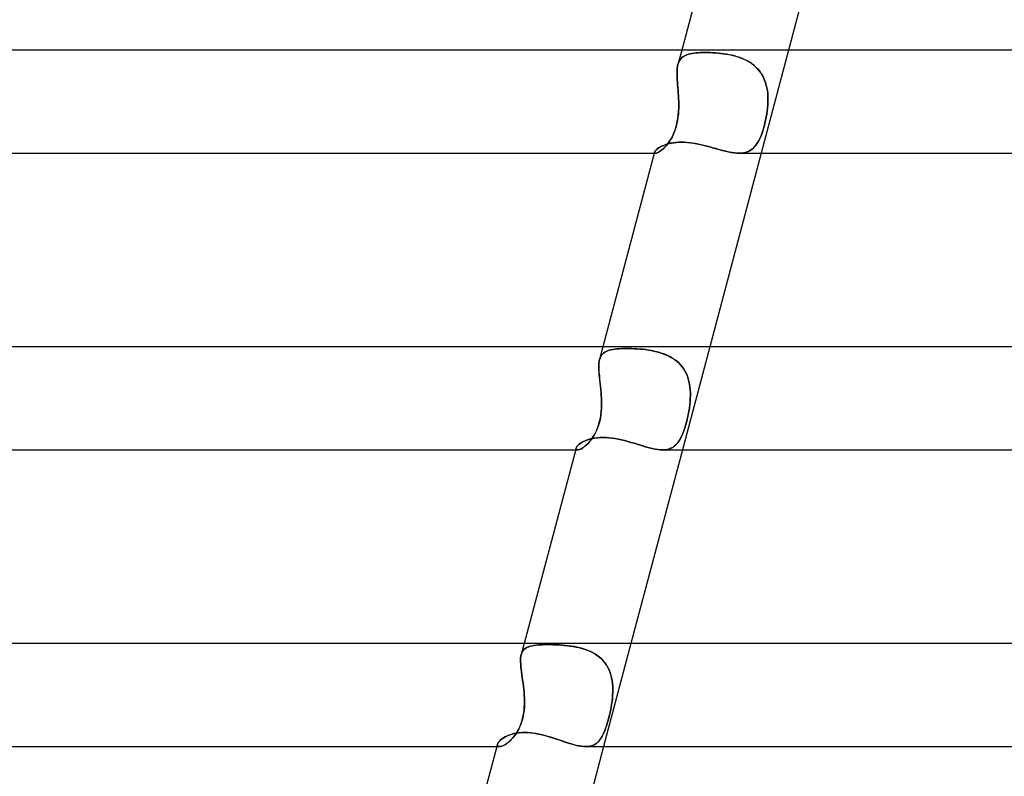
# Model space of a CAD drawing. Header units: millimetres. Extents: x -345 to 345, y -2 to 230.
# Tile 24 of 74: x -126 to -88, y 171 to 201. Entities that reach past the tile are written whole.
import ezdxf

# ---------------------------------------------------------------- set-up
doc = ezdxf.new("R2010")
doc.units = ezdxf.units.MM
doc.layers.add('HIDDEN', color=7, linetype='Continuous')
doc.layers.add('THICK', color=7, linetype='Continuous')

msp = doc.modelspace()

# ---------------------------------------------------------------- linework, layer by layer
at = {"layer": 'HIDDEN'}
for p, q in [((-100.605, 199.5), (-100.753, 198.941)), ((-100.682, 199.109), (-100.648, 199.155)), ((-100.647, 199.155), (-100.681, 199.11)), ((-100.648, 199.155), (-100.61, 199.195)), ((-100.609, 199.196), (-100.647, 199.155)), ((-100.61, 199.195), (-100.567, 199.231)), ((-100.566, 199.232), (-100.609, 199.196)), ((-100.567, 199.231), (-100.519, 199.263)), ((-100.517, 199.264), (-100.566, 199.232)), ((-100.519, 199.263), (-100.466, 199.291)), ((-100.464, 199.291), (-100.517, 199.264)), ((-100.466, 199.291), (-100.409, 199.314)), ((-100.407, 199.315), (-100.464, 199.291)), ((-100.409, 199.314), (-100.346, 199.335)), ((-100.344, 199.336), (-100.407, 199.315)), ((-100.346, 199.335), (-100.28, 199.352)), ((-100.277, 199.353), (-100.344, 199.336)), ((-100.28, 199.352), (-100.208, 199.367)), ((-100.206, 199.367), (-100.277, 199.353)), ((-100.208, 199.367), (-100.132, 199.378)), ((-100.13, 199.379), (-100.206, 199.367)), ((-100.132, 199.378), (-100.052, 199.388)), ((-100.05, 199.388), (-100.13, 199.379)), ((-100.052, 199.388), (-99.968, 199.395)), ((-99.966, 199.395), (-100.05, 199.388)), ((-99.968, 199.395), (-99.88, 199.4)), ((-99.879, 199.4), (-99.966, 199.395)), ((-99.88, 199.4), (-99.788, 199.403)), ((-99.788, 199.403), (-99.879, 199.4)), ((-99.788, 199.403), (-99.693, 199.404)), ((-99.693, 199.404), (-99.788, 199.403)), ((-99.597, 199.403), (-99.693, 199.404)), ((-99.693, 199.404), (-99.598, 199.403)), ((-99.598, 199.403), (-99.501, 199.4)), ((-99.499, 199.4), (-99.597, 199.403)), ((-99.501, 199.4), (-99.402, 199.395)), ((-99.398, 199.395), (-99.499, 199.4)), ((-99.402, 199.395), (-99.3, 199.389)), ((-99.296, 199.388), (-99.398, 199.395)), ((-99.3, 199.389), (-99.197, 199.38)), ((-99.192, 199.38), (-99.296, 199.388)), ((-99.197, 199.38), (-99.093, 199.369)), ((-99.087, 199.368), (-99.192, 199.38)), ((-99.093, 199.369), (-98.987, 199.356)), ((-98.981, 199.355), (-99.087, 199.368)), ((-98.987, 199.356), (-98.882, 199.339)), ((-98.875, 199.338), (-98.981, 199.355)), ((-98.882, 199.339), (-98.776, 199.32)), ((-98.769, 199.319), (-98.875, 199.338)), ((-98.776, 199.32), (-98.671, 199.298)), ((-98.663, 199.296), (-98.769, 199.319)), ((-98.671, 199.298), (-98.566, 199.272)), ((-98.559, 199.27), (-98.663, 199.296)), ((-98.566, 199.272), (-98.463, 199.242)), ((-98.455, 199.24), (-98.559, 199.27)), ((-98.463, 199.242), (-98.361, 199.208)), ((-98.353, 199.206), (-98.455, 199.24)), ((-98.361, 199.208), (-98.261, 199.17)), ((-98.254, 199.167), (-98.353, 199.206)), ((-98.261, 199.17), (-98.164, 199.128)), ((-98.156, 199.124), (-98.254, 199.167)), ((-96.466, 199.5), (-97.528, 195.5)), ((-100.785, 198.722), (-100.779, 198.801)), ((-100.779, 198.801), (-100.785, 198.723)), ((-100.779, 198.801), (-100.768, 198.874)), ((-100.768, 198.874), (-100.779, 198.801)), ((-100.768, 198.874), (-100.753, 198.942)), ((-100.753, 198.942), (-100.768, 198.874)), ((-100.753, 198.942), (-100.734, 199.003)), ((-100.733, 199.003), (-100.753, 198.942)), ((-100.734, 199.003), (-100.71, 199.058)), ((-100.71, 199.059), (-100.733, 199.003)), ((-100.681, 199.11), (-100.71, 199.059)), ((-100.71, 199.058), (-100.682, 199.109)), ((-98.164, 199.128), (-98.07, 199.081)), ((-98.062, 199.076), (-98.156, 199.124)), ((-98.07, 199.081), (-97.98, 199.028)), ((-97.972, 199.024), (-98.062, 199.076)), ((-97.98, 199.028), (-97.893, 198.971)), ((-97.887, 198.966), (-97.972, 199.024)), ((-97.893, 198.971), (-97.811, 198.908)), ((-97.805, 198.903), (-97.887, 198.966)), ((-97.811, 198.908), (-97.734, 198.84)), ((-97.729, 198.835), (-97.805, 198.903)), ((-97.734, 198.84), (-97.662, 198.767)), ((-97.657, 198.761), (-97.729, 198.835)), ((-97.662, 198.767), (-97.597, 198.689)), ((-97.592, 198.683), (-97.657, 198.761)), ((-100.785, 198.723), (-100.788, 198.639)), ((-100.788, 198.638), (-100.785, 198.722)), ((-100.788, 198.639), (-100.788, 198.551)), ((-100.788, 198.55), (-100.788, 198.638)), ((-100.788, 198.551), (-100.785, 198.458)), ((-100.785, 198.458), (-100.788, 198.55)), ((-100.78, 198.361), (-100.785, 198.458)), ((-100.785, 198.458), (-100.78, 198.361)), ((-97.597, 198.689), (-97.537, 198.607)), ((-97.533, 198.601), (-97.592, 198.683)), ((-97.537, 198.607), (-97.483, 198.52)), ((-97.48, 198.515), (-97.533, 198.601)), ((-97.483, 198.52), (-97.435, 198.428)), ((-97.433, 198.424), (-97.48, 198.515)), ((-97.435, 198.428), (-97.394, 198.334)), ((-97.393, 198.33), (-97.433, 198.424)), ((-100.773, 198.26), (-100.78, 198.361)), ((-100.78, 198.361), (-100.774, 198.261)), ((-100.774, 198.261), (-100.766, 198.158)), ((-100.766, 198.157), (-100.773, 198.26)), ((-100.766, 198.158), (-100.757, 198.052)), ((-100.757, 198.051), (-100.766, 198.157)), ((-100.757, 198.052), (-100.749, 197.944)), ((-100.749, 197.944), (-100.757, 198.051)), ((-97.394, 198.334), (-97.359, 198.237)), ((-97.358, 198.232), (-97.393, 198.33)), ((-97.359, 198.237), (-97.33, 198.137)), ((-97.329, 198.132), (-97.358, 198.232)), ((-97.33, 198.137), (-97.307, 198.034)), ((-97.306, 198.031), (-97.329, 198.132)), ((-97.307, 198.034), (-97.289, 197.929)), ((-97.289, 197.927), (-97.306, 198.031)), ((-100.74, 197.835), (-100.749, 197.944)), ((-100.749, 197.944), (-100.74, 197.834)), ((-100.733, 197.724), (-100.74, 197.835)), ((-100.74, 197.834), (-100.733, 197.724)), ((-100.728, 197.613), (-100.733, 197.724)), ((-100.733, 197.724), (-100.728, 197.612)), ((-100.724, 197.5), (-100.728, 197.613)), ((-100.728, 197.612), (-100.724, 197.5)), ((-97.289, 197.929), (-97.276, 197.823)), ((-97.276, 197.822), (-97.289, 197.927)), ((-97.276, 197.823), (-97.269, 197.716)), ((-97.269, 197.716), (-97.276, 197.822)), ((-97.266, 197.608), (-97.269, 197.716)), ((-97.269, 197.716), (-97.265, 197.608)), ((-100.73, 197.111), (-100.724, 197.241)), ((-100.723, 197.26), (-100.728, 197.14)), ((-100.722, 197.371), (-100.724, 197.5)), ((-100.724, 197.5), (-100.722, 197.38)), ((-100.724, 197.241), (-100.722, 197.371)), ((-100.722, 197.38), (-100.723, 197.26)), ((-97.298, 197.111), (-97.283, 197.241)), ((-97.281, 197.26), (-97.295, 197.139)), ((-97.283, 197.241), (-97.272, 197.371)), ((-97.272, 197.38), (-97.281, 197.26)), ((-97.272, 197.371), (-97.266, 197.5)), ((-97.266, 197.5), (-97.272, 197.38)), ((-97.266, 197.5), (-97.266, 197.608)), ((-97.265, 197.608), (-97.266, 197.5)), ((-100.779, 196.723), (-100.757, 196.85)), ((-100.751, 196.897), (-100.769, 196.776)), ((-100.757, 196.85), (-100.741, 196.98)), ((-100.737, 197.018), (-100.751, 196.897)), ((-100.741, 196.98), (-100.73, 197.111)), ((-100.728, 197.14), (-100.737, 197.018)), ((-97.369, 196.723), (-97.342, 196.85)), ((-97.333, 196.897), (-97.357, 196.776)), ((-97.342, 196.85), (-97.318, 196.98)), ((-97.312, 197.018), (-97.333, 196.897)), ((-97.318, 196.98), (-97.298, 197.111)), ((-97.295, 197.139), (-97.312, 197.018)), ((-100.878, 196.365), (-100.839, 196.48)), ((-100.823, 196.537), (-100.857, 196.424)), ((-100.839, 196.48), (-100.806, 196.599)), ((-100.793, 196.655), (-100.823, 196.537)), ((-100.806, 196.599), (-100.779, 196.723)), ((-100.769, 196.776), (-100.793, 196.655)), ((-97.465, 196.365), (-97.43, 196.48)), ((-97.415, 196.537), (-97.447, 196.424)), ((-97.43, 196.48), (-97.398, 196.599)), ((-97.384, 196.655), (-97.415, 196.537)), ((-97.398, 196.599), (-97.369, 196.723)), ((-97.357, 196.776), (-97.384, 196.655)), ((-100.983, 196.125), (-101.031, 196.038)), ((-101.021, 196.056), (-100.969, 196.152)), ((-100.938, 196.218), (-100.983, 196.125)), ((-100.969, 196.152), (-100.921, 196.256)), ((-100.896, 196.318), (-100.938, 196.218)), ((-100.921, 196.256), (-100.878, 196.365)), ((-100.857, 196.424), (-100.896, 196.318)), ((-97.555, 196.125), (-97.594, 196.038)), ((-97.586, 196.056), (-97.543, 196.152)), ((-97.517, 196.218), (-97.555, 196.125)), ((-97.543, 196.152), (-97.503, 196.256)), ((-97.481, 196.318), (-97.517, 196.218)), ((-97.503, 196.256), (-97.465, 196.365)), ((-97.447, 196.424), (-97.481, 196.318)), ((-101.534, 195.68), (-101.488, 195.711)), ((-101.488, 195.711), (-101.436, 195.742)), ((-101.436, 195.742), (-101.377, 195.772)), ((-101.377, 195.772), (-101.312, 195.801)), ((-101.312, 195.801), (-101.242, 195.828)), ((-101.303, 195.688), (-101.246, 195.746)), ((-101.236, 195.757), (-101.288, 195.703)), ((-101.246, 195.746), (-101.189, 195.812)), ((-101.242, 195.828), (-101.166, 195.852)), ((-101.184, 195.818), (-101.236, 195.757)), ((-101.189, 195.812), (-101.131, 195.885)), ((-101.132, 195.885), (-101.184, 195.818)), ((-101.166, 195.852), (-101.085, 195.873)), ((-101.08, 195.959), (-101.132, 195.885)), ((-101.131, 195.885), (-101.075, 195.967)), ((-101.085, 195.873), (-100.999, 195.892)), ((-101.031, 196.038), (-101.08, 195.959)), ((-101.075, 195.967), (-101.021, 196.056)), ((-100.999, 195.892), (-100.909, 195.906)), ((-100.909, 195.906), (-100.815, 195.917)), ((-100.815, 195.917), (-100.718, 195.923)), ((-100.718, 195.923), (-100.617, 195.925)), ((-100.617, 195.925), (-100.503, 195.923)), ((-100.503, 195.923), (-100.386, 195.915)), ((-100.386, 195.915), (-100.267, 195.902)), ((-100.267, 195.902), (-100.145, 195.885)), ((-100.145, 195.885), (-100.022, 195.863)), ((-100.022, 195.863), (-99.898, 195.838)), ((-99.898, 195.838), (-99.773, 195.809)), ((-99.773, 195.809), (-99.648, 195.777)), ((-99.648, 195.777), (-99.523, 195.744)), ((-99.523, 195.744), (-99.398, 195.71)), ((-99.398, 195.71), (-99.274, 195.675)), ((-97.84, 195.688), (-97.782, 195.746)), ((-97.773, 195.757), (-97.825, 195.703)), ((-97.782, 195.746), (-97.729, 195.812)), ((-97.724, 195.818), (-97.773, 195.757)), ((-97.729, 195.812), (-97.678, 195.885)), ((-97.679, 195.885), (-97.724, 195.818)), ((-97.635, 195.959), (-97.679, 195.885)), ((-97.678, 195.885), (-97.631, 195.967)), ((-97.594, 196.038), (-97.635, 195.959)), ((-97.631, 195.967), (-97.586, 196.056)), ((-101.667, 195.5), (-101.617, 195.5)), ((-101.655, 195.544), (-101.657, 195.531)), ((-101.657, 195.531), (-101.655, 195.544)), ((-101.657, 195.531), (-101.655, 195.52)), ((-101.655, 195.52), (-101.657, 195.531)), ((-101.655, 195.544), (-101.646, 195.566)), ((-101.655, 195.52), (-101.651, 195.512)), ((-101.651, 195.512), (-101.655, 195.52)), ((-101.651, 195.512), (-101.642, 195.505)), ((-101.643, 195.505), (-101.651, 195.512)), ((-101.646, 195.566), (-101.629, 195.592)), ((-101.631, 195.501), (-101.643, 195.505)), ((-101.642, 195.505), (-101.631, 195.501)), ((-101.631, 195.501), (-101.617, 195.5)), ((-101.617, 195.5), (-101.631, 195.501)), ((-101.629, 195.592), (-101.604, 195.62)), ((-101.617, 195.5), (-101.588, 195.504)), ((-101.591, 195.503), (-101.617, 195.5)), ((-101.604, 195.62), (-101.573, 195.649)), ((-101.559, 195.512), (-101.591, 195.503)), ((-101.588, 195.504), (-101.552, 195.515)), ((-101.573, 195.649), (-101.534, 195.68)), ((-101.522, 195.528), (-101.559, 195.512)), ((-101.552, 195.515), (-101.51, 195.534)), ((-101.481, 195.55), (-101.522, 195.528)), ((-101.51, 195.534), (-101.463, 195.561)), ((-101.437, 195.578), (-101.481, 195.55)), ((-101.463, 195.561), (-101.412, 195.596)), ((-101.389, 195.613), (-101.437, 195.578)), ((-101.412, 195.596), (-101.359, 195.638)), ((-101.34, 195.655), (-101.389, 195.613)), ((-101.359, 195.638), (-101.303, 195.688)), ((-101.288, 195.703), (-101.34, 195.655)), ((-99.274, 195.675), (-99.152, 195.641)), ((-99.152, 195.641), (-99.031, 195.609)), ((-99.031, 195.609), (-98.912, 195.579)), ((-98.912, 195.579), (-98.797, 195.553)), ((-98.797, 195.553), (-98.685, 195.531)), ((-98.685, 195.531), (-98.577, 195.514)), ((-98.577, 195.514), (-98.472, 195.504)), ((-98.472, 195.504), (-98.373, 195.5)), ((-98.29, 195.503), (-98.374, 195.5)), ((-98.373, 195.5), (-98.282, 195.504)), ((-98.211, 195.512), (-98.29, 195.503)), ((-98.282, 195.504), (-98.195, 195.515)), ((-98.136, 195.528), (-98.211, 195.512)), ((-98.195, 195.515), (-98.114, 195.534)), ((-98.066, 195.55), (-98.136, 195.528)), ((-98.114, 195.534), (-98.038, 195.561)), ((-98, 195.578), (-98.066, 195.55)), ((-98.038, 195.561), (-97.967, 195.596)), ((-97.938, 195.613), (-98, 195.578)), ((-97.967, 195.596), (-97.901, 195.638)), ((-97.879, 195.655), (-97.938, 195.613)), ((-97.901, 195.638), (-97.84, 195.688)), ((-97.825, 195.703), (-97.879, 195.655)), ((-103.658, 188), (-103.789, 187.507)), ((-103.713, 187.673), (-103.678, 187.717)), ((-103.678, 187.716), (-103.713, 187.673)), ((-103.678, 187.717), (-103.636, 187.755)), ((-103.637, 187.755), (-103.678, 187.716)), ((-103.59, 187.788), (-103.637, 187.755)), ((-103.636, 187.755), (-103.59, 187.788)), ((-103.59, 187.788), (-103.538, 187.817)), ((-103.538, 187.817), (-103.59, 187.788)), ((-103.538, 187.817), (-103.48, 187.842)), ((-103.48, 187.842), (-103.538, 187.817)), ((-103.48, 187.842), (-103.417, 187.863)), ((-103.417, 187.863), (-103.48, 187.842)), ((-103.417, 187.863), (-103.349, 187.88)), ((-103.349, 187.88), (-103.417, 187.863)), ((-103.349, 187.88), (-103.276, 187.895)), ((-103.276, 187.895), (-103.349, 187.88)), ((-103.276, 187.895), (-103.198, 187.906)), ((-103.198, 187.906), (-103.276, 187.895)), ((-103.115, 187.916), (-103.198, 187.906)), ((-103.198, 187.906), (-103.115, 187.915)), ((-103.115, 187.915), (-103.027, 187.922)), ((-103.027, 187.922), (-103.115, 187.916)), ((-103.027, 187.922), (-102.935, 187.927)), ((-102.935, 187.927), (-103.027, 187.922)), ((-102.935, 187.927), (-102.839, 187.93)), ((-102.839, 187.93), (-102.935, 187.927)), ((-102.839, 187.93), (-102.739, 187.931)), ((-102.739, 187.931), (-102.839, 187.93)), ((-102.641, 187.93), (-102.739, 187.931)), ((-102.739, 187.931), (-102.641, 187.93)), ((-102.541, 187.927), (-102.641, 187.93)), ((-102.641, 187.93), (-102.54, 187.927)), ((-102.437, 187.923), (-102.541, 187.927)), ((-102.54, 187.927), (-102.437, 187.923)), ((-102.332, 187.917), (-102.437, 187.923)), ((-102.437, 187.923), (-102.332, 187.917)), ((-102.226, 187.909), (-102.332, 187.917)), ((-102.332, 187.917), (-102.225, 187.909)), ((-102.118, 187.899), (-102.226, 187.909)), ((-102.225, 187.909), (-102.117, 187.899)), ((-102.01, 187.886), (-102.118, 187.899)), ((-102.117, 187.899), (-102.009, 187.886)), ((-101.901, 187.871), (-102.01, 187.886)), ((-102.009, 187.886), (-101.899, 187.87)), ((-101.792, 187.852), (-101.901, 187.871)), ((-101.899, 187.87), (-101.79, 187.852)), ((-101.683, 187.83), (-101.792, 187.852)), ((-101.79, 187.852), (-101.682, 187.83)), ((-101.575, 187.805), (-101.683, 187.83)), ((-101.682, 187.83), (-101.574, 187.805)), ((-101.469, 187.776), (-101.575, 187.805)), ((-101.574, 187.805), (-101.467, 187.776)), ((-101.364, 187.743), (-101.469, 187.776)), ((-101.467, 187.776), (-101.362, 187.742)), ((-101.262, 187.705), (-101.364, 187.743)), ((-101.362, 187.742), (-101.26, 187.704)), ((-101.162, 187.663), (-101.262, 187.705)), ((-101.26, 187.704), (-101.161, 187.662)), ((-99.519, 188), (-100.581, 184)), ((-103.818, 187.286), (-103.813, 187.366)), ((-103.812, 187.375), (-103.817, 187.301)), ((-103.813, 187.366), (-103.803, 187.44)), ((-103.802, 187.444), (-103.812, 187.375)), ((-103.803, 187.44), (-103.788, 187.508)), ((-103.788, 187.508), (-103.802, 187.444)), ((-103.788, 187.508), (-103.769, 187.569)), ((-103.769, 187.569), (-103.788, 187.508)), ((-103.769, 187.569), (-103.744, 187.624)), ((-103.744, 187.624), (-103.769, 187.569)), ((-103.744, 187.624), (-103.713, 187.673)), ((-103.713, 187.673), (-103.744, 187.624)), ((-101.066, 187.615), (-101.162, 187.663)), ((-101.161, 187.662), (-101.064, 187.614)), ((-100.973, 187.562), (-101.066, 187.615)), ((-101.064, 187.614), (-100.972, 187.561)), ((-100.885, 187.504), (-100.973, 187.562)), ((-100.972, 187.561), (-100.883, 187.502)), ((-100.802, 187.44), (-100.885, 187.504)), ((-100.883, 187.502), (-100.8, 187.439)), ((-100.724, 187.371), (-100.802, 187.44)), ((-100.8, 187.439), (-100.722, 187.37)), ((-100.652, 187.297), (-100.724, 187.371)), ((-100.722, 187.37), (-100.65, 187.295)), ((-103.817, 187.301), (-103.819, 187.222)), ((-103.819, 187.199), (-103.818, 187.286)), ((-103.819, 187.222), (-103.817, 187.137)), ((-103.816, 187.107), (-103.819, 187.199)), ((-103.817, 187.137), (-103.813, 187.047)), ((-103.81, 187.011), (-103.816, 187.107)), ((-103.813, 187.047), (-103.806, 186.954)), ((-103.802, 186.91), (-103.81, 187.011)), ((-103.806, 186.954), (-103.797, 186.857)), ((-100.585, 187.217), (-100.652, 187.297)), ((-100.65, 187.295), (-100.584, 187.216)), ((-100.525, 187.132), (-100.585, 187.217)), ((-100.584, 187.216), (-100.525, 187.131)), ((-100.472, 187.044), (-100.525, 187.132)), ((-100.525, 187.131), (-100.471, 187.042)), ((-100.426, 186.951), (-100.472, 187.044)), ((-100.471, 187.042), (-100.425, 186.949)), ((-100.386, 186.855), (-100.426, 186.951)), ((-100.425, 186.949), (-100.385, 186.853)), ((-103.791, 186.805), (-103.802, 186.91)), ((-103.797, 186.857), (-103.786, 186.757)), ((-103.779, 186.696), (-103.791, 186.805)), ((-103.786, 186.757), (-103.775, 186.654)), ((-103.767, 186.584), (-103.779, 186.696)), ((-103.775, 186.654), (-103.763, 186.548)), ((-103.755, 186.47), (-103.767, 186.584)), ((-103.763, 186.548), (-103.752, 186.44)), ((-100.352, 186.755), (-100.386, 186.855)), ((-100.385, 186.853), (-100.352, 186.753)), ((-100.325, 186.651), (-100.352, 186.755)), ((-100.352, 186.753), (-100.325, 186.65)), ((-100.303, 186.546), (-100.325, 186.651)), ((-100.325, 186.65), (-100.303, 186.545)), ((-103.743, 186.354), (-103.755, 186.47)), ((-103.752, 186.44), (-103.741, 186.332)), ((-103.732, 186.237), (-103.743, 186.354)), ((-103.741, 186.332), (-103.731, 186.222)), ((-103.723, 186.119), (-103.732, 186.237)), ((-103.731, 186.222), (-103.723, 186.111)), ((-100.288, 186.439), (-100.303, 186.546)), ((-100.303, 186.545), (-100.287, 186.438)), ((-100.277, 186.331), (-100.288, 186.439)), ((-100.287, 186.438), (-100.277, 186.33)), ((-100.272, 186.221), (-100.277, 186.331)), ((-100.277, 186.33), (-100.272, 186.221)), ((-100.271, 186.111), (-100.272, 186.221)), ((-100.272, 186.221), (-100.271, 186.111)), ((-103.717, 186), (-103.723, 186.119)), ((-103.723, 186.111), (-103.717, 186)), ((-103.713, 185.874), (-103.717, 186)), ((-103.717, 186), (-103.713, 185.875)), ((-103.713, 185.875), (-103.712, 185.749)), ((-103.713, 185.746), (-103.713, 185.874)), ((-100.281, 185.875), (-100.294, 185.749)), ((-100.294, 185.746), (-100.282, 185.874)), ((-100.282, 185.874), (-100.274, 186)), ((-100.274, 186), (-100.281, 185.875)), ((-100.274, 186), (-100.271, 186.111)), ((-100.271, 186.111), (-100.274, 186)), ((-103.74, 185.362), (-103.725, 185.49)), ((-103.725, 185.496), (-103.739, 185.369)), ((-103.716, 185.623), (-103.725, 185.496)), ((-103.725, 185.49), (-103.717, 185.618)), ((-103.717, 185.618), (-103.713, 185.746)), ((-103.712, 185.749), (-103.716, 185.623)), ((-100.355, 185.362), (-100.331, 185.49)), ((-100.33, 185.496), (-100.354, 185.369)), ((-100.331, 185.49), (-100.311, 185.618)), ((-100.31, 185.623), (-100.33, 185.496)), ((-100.311, 185.618), (-100.294, 185.746)), ((-100.294, 185.749), (-100.31, 185.623)), ((-103.819, 184.992), (-103.787, 185.111)), ((-103.785, 185.118), (-103.817, 184.998)), ((-103.787, 185.111), (-103.76, 185.235)), ((-103.759, 185.242), (-103.785, 185.118)), ((-103.76, 185.235), (-103.74, 185.362)), ((-103.739, 185.369), (-103.759, 185.242)), ((-100.444, 184.992), (-100.412, 185.111)), ((-100.411, 185.118), (-100.442, 184.998)), ((-100.412, 185.111), (-100.383, 185.235)), ((-100.381, 185.242), (-100.411, 185.118)), ((-100.383, 185.235), (-100.355, 185.362)), ((-100.354, 185.369), (-100.381, 185.242)), ((-104.002, 184.567), (-103.949, 184.664)), ((-103.947, 184.669), (-104, 184.571)), ((-103.949, 184.664), (-103.901, 184.768)), ((-103.899, 184.773), (-103.947, 184.669)), ((-103.901, 184.768), (-103.857, 184.878)), ((-103.855, 184.883), (-103.899, 184.773)), ((-103.857, 184.878), (-103.819, 184.992)), ((-103.817, 184.998), (-103.855, 184.883)), ((-100.594, 184.567), (-100.553, 184.664)), ((-100.551, 184.669), (-100.592, 184.571)), ((-100.553, 184.664), (-100.514, 184.768)), ((-100.512, 184.773), (-100.551, 184.669)), ((-100.514, 184.768), (-100.478, 184.878)), ((-100.476, 184.883), (-100.512, 184.773)), ((-100.478, 184.878), (-100.444, 184.992)), ((-100.442, 184.998), (-100.476, 184.883)), ((-104.543, 184.245), (-104.485, 184.284)), ((-104.485, 184.284), (-104.418, 184.321)), ((-104.418, 184.321), (-104.344, 184.356)), ((-104.344, 184.356), (-104.263, 184.388)), ((-104.263, 184.388), (-104.175, 184.416)), ((-104.237, 184.252), (-104.177, 184.319)), ((-104.175, 184.321), (-104.236, 184.254)), ((-104.177, 184.319), (-104.117, 184.394)), ((-104.175, 184.416), (-104.081, 184.441)), ((-104.115, 184.397), (-104.175, 184.321)), ((-104.117, 184.394), (-104.058, 184.476)), ((-104.056, 184.48), (-104.115, 184.397)), ((-104.081, 184.441), (-103.981, 184.46)), ((-104.058, 184.476), (-104.002, 184.567)), ((-104, 184.571), (-104.056, 184.48)), ((-103.981, 184.46), (-103.876, 184.475)), ((-103.876, 184.475), (-103.767, 184.483)), ((-103.767, 184.483), (-103.654, 184.486)), ((-103.654, 184.486), (-103.54, 184.484)), ((-103.54, 184.484), (-103.425, 184.475)), ((-103.425, 184.475), (-103.306, 184.462)), ((-103.306, 184.462), (-103.186, 184.443)), ((-103.186, 184.443), (-103.065, 184.42)), ((-103.065, 184.42), (-102.943, 184.393)), ((-102.943, 184.393), (-102.82, 184.363)), ((-102.82, 184.363), (-102.697, 184.33)), ((-102.697, 184.33), (-102.574, 184.294)), ((-102.574, 184.294), (-102.451, 184.257)), ((-100.781, 184.252), (-100.73, 184.319)), ((-100.728, 184.321), (-100.78, 184.254)), ((-100.73, 184.319), (-100.682, 184.394)), ((-100.68, 184.397), (-100.728, 184.321)), ((-100.682, 184.394), (-100.636, 184.476)), ((-100.635, 184.48), (-100.68, 184.397)), ((-100.636, 184.476), (-100.594, 184.567)), ((-100.592, 184.571), (-100.635, 184.48)), ((-104.72, 184), (-104.645, 184)), ((-104.705, 184.048), (-104.702, 184.068)), ((-104.702, 184.067), (-104.705, 184.048)), ((-104.705, 184.048), (-104.703, 184.032)), ((-104.703, 184.031), (-104.705, 184.048)), ((-104.703, 184.032), (-104.696, 184.018)), ((-104.696, 184.018), (-104.703, 184.031)), ((-104.702, 184.068), (-104.689, 184.098)), ((-104.696, 184.018), (-104.683, 184.008)), ((-104.683, 184.008), (-104.696, 184.018)), ((-104.689, 184.098), (-104.667, 184.132)), ((-104.683, 184.008), (-104.666, 184.002)), ((-104.667, 184.002), (-104.683, 184.008)), ((-104.667, 184.132), (-104.635, 184.168)), ((-104.645, 184), (-104.667, 184.002)), ((-104.666, 184.002), (-104.645, 184)), ((-104.645, 184), (-104.61, 184.004)), ((-104.61, 184.004), (-104.645, 184)), ((-104.635, 184.168), (-104.594, 184.207)), ((-104.568, 184.016), (-104.61, 184.004)), ((-104.61, 184.004), (-104.569, 184.015)), ((-104.594, 184.207), (-104.543, 184.245)), ((-104.569, 184.015), (-104.522, 184.035)), ((-104.521, 184.035), (-104.568, 184.016)), ((-104.522, 184.035), (-104.47, 184.063)), ((-104.47, 184.063), (-104.521, 184.035)), ((-104.415, 184.099), (-104.47, 184.063)), ((-104.47, 184.063), (-104.415, 184.098)), ((-104.415, 184.098), (-104.357, 184.142)), ((-104.357, 184.142), (-104.415, 184.099)), ((-104.297, 184.194), (-104.357, 184.142)), ((-104.357, 184.142), (-104.298, 184.193)), ((-104.298, 184.193), (-104.237, 184.252)), ((-104.236, 184.254), (-104.297, 184.194)), ((-102.451, 184.257), (-102.33, 184.22)), ((-102.33, 184.22), (-102.209, 184.182)), ((-102.209, 184.182), (-102.09, 184.146)), ((-102.09, 184.146), (-101.973, 184.112)), ((-101.973, 184.112), (-101.859, 184.081)), ((-101.859, 184.081), (-101.749, 184.054)), ((-101.749, 184.054), (-101.641, 184.031)), ((-101.641, 184.031), (-101.538, 184.014)), ((-101.538, 184.014), (-101.439, 184.004)), ((-101.439, 184.004), (-101.346, 184)), ((-101.346, 184), (-101.257, 184.004)), ((-101.257, 184.004), (-101.346, 184)), ((-101.173, 184.016), (-101.257, 184.004)), ((-101.257, 184.004), (-101.174, 184.015)), ((-101.174, 184.015), (-101.096, 184.035)), ((-101.095, 184.035), (-101.173, 184.016)), ((-101.096, 184.035), (-101.023, 184.063)), ((-101.023, 184.063), (-101.095, 184.035)), ((-100.955, 184.099), (-101.023, 184.063)), ((-101.023, 184.063), (-100.956, 184.098)), ((-100.956, 184.098), (-100.893, 184.142)), ((-100.893, 184.142), (-100.955, 184.099)), ((-100.834, 184.194), (-100.893, 184.142)), ((-100.893, 184.142), (-100.835, 184.193)), ((-100.835, 184.193), (-100.781, 184.252)), ((-100.78, 184.254), (-100.834, 184.194)), ((-106.711, 176.5), (-106.826, 176.068)), ((-106.756, 176.219), (-106.722, 176.259)), ((-106.718, 176.263), (-106.753, 176.223)), ((-106.722, 176.259), (-106.683, 176.294)), ((-106.678, 176.298), (-106.718, 176.263)), ((-106.683, 176.294), (-106.639, 176.324)), ((-106.632, 176.329), (-106.678, 176.298)), ((-106.639, 176.324), (-106.59, 176.35)), ((-106.58, 176.355), (-106.632, 176.329)), ((-106.59, 176.35), (-106.535, 176.373)), ((-106.523, 176.377), (-106.58, 176.355)), ((-106.535, 176.373), (-106.474, 176.392)), ((-106.461, 176.395), (-106.523, 176.377)), ((-106.474, 176.392), (-106.407, 176.408)), ((-106.394, 176.411), (-106.461, 176.395)), ((-106.407, 176.408), (-106.335, 176.421)), ((-106.321, 176.423), (-106.394, 176.411)), ((-106.335, 176.421), (-106.257, 176.432)), ((-106.243, 176.433), (-106.321, 176.423)), ((-106.257, 176.432), (-106.173, 176.44)), ((-106.161, 176.441), (-106.243, 176.433)), ((-106.173, 176.44), (-106.083, 176.446)), ((-106.073, 176.447), (-106.161, 176.441)), ((-106.083, 176.446), (-105.989, 176.45)), ((-105.982, 176.451), (-106.073, 176.447)), ((-105.989, 176.45), (-105.889, 176.453)), ((-105.886, 176.453), (-105.982, 176.451)), ((-105.889, 176.453), (-105.786, 176.454)), ((-105.786, 176.454), (-105.886, 176.453)), ((-105.681, 176.453), (-105.786, 176.454)), ((-105.786, 176.454), (-105.686, 176.453)), ((-105.686, 176.453), (-105.583, 176.451)), ((-105.572, 176.451), (-105.681, 176.453)), ((-105.583, 176.451), (-105.477, 176.447)), ((-105.461, 176.446), (-105.572, 176.451)), ((-105.477, 176.447), (-105.369, 176.442)), ((-105.347, 176.44), (-105.461, 176.446)), ((-105.369, 176.442), (-105.26, 176.434)), ((-105.233, 176.432), (-105.347, 176.44)), ((-105.26, 176.434), (-105.149, 176.425)), ((-105.118, 176.422), (-105.233, 176.432)), ((-105.149, 176.425), (-105.037, 176.413)), ((-105.003, 176.41), (-105.118, 176.422)), ((-105.037, 176.413), (-104.925, 176.399)), ((-104.889, 176.394), (-105.003, 176.41)), ((-104.925, 176.399), (-104.813, 176.382)), ((-104.776, 176.376), (-104.889, 176.394)), ((-104.813, 176.382), (-104.701, 176.361)), ((-104.665, 176.354), (-104.776, 176.376)), ((-104.701, 176.361), (-104.59, 176.337)), ((-104.555, 176.329), (-104.665, 176.354)), ((-104.59, 176.337), (-104.481, 176.309)), ((-104.447, 176.3), (-104.555, 176.329)), ((-104.481, 176.309), (-104.373, 176.277)), ((-104.342, 176.266), (-104.447, 176.3)), ((-104.373, 176.277), (-104.268, 176.239)), ((-104.239, 176.228), (-104.342, 176.266)), ((-102.572, 176.5), (-103.634, 172.5)), ((-106.847, 175.936), (-106.851, 175.86)), ((-106.851, 175.86), (-106.848, 175.935)), ((-106.848, 175.935), (-106.839, 176.004)), ((-106.839, 176.005), (-106.847, 175.936)), ((-106.825, 176.069), (-106.839, 176.005)), ((-106.839, 176.004), (-106.826, 176.068)), ((-106.826, 176.068), (-106.807, 176.124)), ((-106.807, 176.126), (-106.825, 176.069)), ((-106.783, 176.177), (-106.807, 176.126)), ((-106.807, 176.124), (-106.784, 176.175)), ((-106.784, 176.175), (-106.756, 176.219)), ((-106.753, 176.223), (-106.783, 176.177)), ((-104.268, 176.239), (-104.166, 176.197)), ((-104.139, 176.185), (-104.239, 176.228)), ((-104.166, 176.197), (-104.068, 176.15)), ((-104.043, 176.137), (-104.139, 176.185)), ((-104.068, 176.15), (-103.973, 176.097)), ((-103.95, 176.083), (-104.043, 176.137)), ((-103.973, 176.097), (-103.882, 176.038)), ((-103.862, 176.024), (-103.95, 176.083)), ((-103.882, 176.038), (-103.797, 175.974)), ((-103.779, 175.959), (-103.862, 176.024)), ((-103.797, 175.974), (-103.718, 175.904)), ((-103.703, 175.889), (-103.779, 175.959)), ((-103.718, 175.904), (-103.645, 175.829)), ((-103.632, 175.814), (-103.703, 175.889)), ((-106.851, 175.778), (-106.851, 175.86)), ((-106.851, 175.86), (-106.851, 175.779)), ((-106.851, 175.779), (-106.846, 175.691)), ((-106.846, 175.691), (-106.851, 175.778)), ((-106.839, 175.598), (-106.846, 175.691)), ((-106.846, 175.691), (-106.839, 175.599)), ((-106.839, 175.599), (-106.828, 175.502)), ((-106.828, 175.501), (-106.839, 175.598)), ((-106.828, 175.502), (-106.815, 175.401)), ((-106.815, 175.4), (-106.828, 175.501)), ((-103.645, 175.829), (-103.579, 175.748)), ((-103.567, 175.732), (-103.632, 175.814)), ((-103.579, 175.748), (-103.519, 175.661)), ((-103.509, 175.646), (-103.567, 175.732)), ((-103.519, 175.661), (-103.466, 175.57)), ((-103.458, 175.556), (-103.509, 175.646)), ((-103.466, 175.57), (-103.42, 175.475)), ((-103.414, 175.461), (-103.458, 175.556)), ((-106.815, 175.401), (-106.801, 175.297)), ((-106.801, 175.296), (-106.815, 175.4)), ((-106.801, 175.297), (-106.785, 175.188)), ((-106.785, 175.188), (-106.801, 175.296)), ((-106.77, 175.077), (-106.785, 175.188)), ((-106.785, 175.188), (-106.77, 175.077)), ((-103.42, 175.475), (-103.381, 175.376)), ((-103.377, 175.364), (-103.414, 175.461)), ((-103.381, 175.376), (-103.349, 175.274)), ((-103.346, 175.263), (-103.377, 175.364)), ((-103.349, 175.274), (-103.323, 175.168)), ((-103.321, 175.158), (-103.346, 175.263)), ((-103.323, 175.168), (-103.303, 175.06)), ((-103.302, 175.052), (-103.321, 175.158)), ((-106.754, 174.964), (-106.77, 175.077)), ((-106.77, 175.077), (-106.754, 174.965)), ((-106.754, 174.965), (-106.74, 174.85)), ((-106.739, 174.849), (-106.754, 174.964)), ((-106.74, 174.85), (-106.726, 174.734)), ((-106.726, 174.733), (-106.739, 174.849)), ((-106.726, 174.734), (-106.715, 174.618)), ((-106.715, 174.617), (-106.726, 174.733)), ((-103.303, 175.06), (-103.29, 174.951)), ((-103.289, 174.943), (-103.302, 175.052)), ((-103.29, 174.951), (-103.281, 174.84)), ((-103.281, 174.834), (-103.289, 174.943)), ((-103.281, 174.84), (-103.278, 174.727)), ((-103.278, 174.723), (-103.281, 174.834)), ((-103.278, 174.727), (-103.279, 174.614)), ((-103.279, 174.612), (-103.278, 174.723)), ((-106.715, 174.618), (-106.706, 174.5)), ((-106.706, 174.5), (-106.715, 174.617)), ((-106.7, 174.379), (-106.706, 174.5)), ((-106.706, 174.5), (-106.7, 174.383)), ((-106.7, 174.383), (-106.698, 174.264)), ((-106.697, 174.257), (-106.7, 174.379)), ((-103.308, 174.257), (-103.294, 174.379)), ((-103.294, 174.383), (-103.307, 174.264)), ((-103.294, 174.379), (-103.285, 174.5)), ((-103.285, 174.5), (-103.294, 174.383)), ((-103.279, 174.614), (-103.285, 174.5)), ((-103.285, 174.5), (-103.279, 174.612)), ((-106.717, 173.887), (-106.706, 174.011)), ((-106.704, 174.026), (-106.715, 173.907)), ((-106.706, 174.011), (-106.699, 174.134)), ((-106.699, 174.145), (-106.704, 174.026)), ((-106.698, 174.264), (-106.699, 174.145)), ((-106.699, 174.134), (-106.697, 174.257)), ((-103.37, 173.887), (-103.346, 174.011)), ((-103.344, 174.026), (-103.366, 173.907)), ((-103.346, 174.011), (-103.325, 174.134)), ((-103.324, 174.145), (-103.344, 174.026)), ((-103.325, 174.134), (-103.308, 174.257)), ((-103.307, 174.264), (-103.324, 174.145)), ((-106.79, 173.523), (-106.759, 173.641)), ((-106.752, 173.673), (-106.779, 173.561)), ((-106.759, 173.641), (-106.735, 173.764)), ((-106.731, 173.789), (-106.752, 173.673)), ((-106.735, 173.764), (-106.717, 173.887)), ((-106.715, 173.907), (-106.731, 173.789)), ((-103.457, 173.523), (-103.426, 173.641)), ((-103.418, 173.673), (-103.446, 173.561)), ((-103.426, 173.641), (-103.397, 173.764)), ((-103.391, 173.789), (-103.418, 173.673)), ((-103.397, 173.764), (-103.37, 173.887)), ((-103.366, 173.907), (-103.391, 173.789)), ((-106.967, 173.098), (-106.915, 173.196)), ((-106.89, 173.249), (-106.937, 173.154)), ((-106.915, 173.196), (-106.868, 173.3)), ((-106.848, 173.349), (-106.89, 173.249)), ((-106.868, 173.3), (-106.826, 173.409)), ((-106.811, 173.453), (-106.848, 173.349)), ((-106.826, 173.409), (-106.79, 173.523)), ((-106.779, 173.561), (-106.811, 173.453)), ((-103.597, 173.098), (-103.559, 173.196)), ((-103.541, 173.249), (-103.575, 173.154)), ((-103.559, 173.196), (-103.523, 173.3)), ((-103.508, 173.349), (-103.541, 173.249)), ((-103.523, 173.3), (-103.489, 173.409)), ((-103.476, 173.453), (-103.508, 173.349)), ((-103.489, 173.409), (-103.457, 173.523)), ((-103.446, 173.561), (-103.476, 173.453)), ((-107.601, 172.779), (-107.548, 172.818)), ((-107.548, 172.818), (-107.488, 172.856)), ((-107.488, 172.856), (-107.421, 172.893)), ((-107.421, 172.893), (-107.348, 172.927)), ((-107.348, 172.927), (-107.268, 172.958)), ((-107.268, 172.958), (-107.183, 172.985)), ((-107.21, 172.773), (-107.146, 172.843)), ((-107.152, 172.836), (-107.21, 172.773)), ((-107.183, 172.985), (-107.093, 173.008)), ((-107.095, 172.906), (-107.152, 172.836)), ((-107.146, 172.843), (-107.084, 172.921)), ((-107.04, 172.982), (-107.095, 172.906)), ((-107.093, 173.008), (-106.999, 173.027)), ((-107.084, 172.921), (-107.024, 173.006)), ((-106.987, 173.065), (-107.04, 172.982)), ((-107.024, 173.006), (-106.967, 173.098)), ((-106.999, 173.027), (-106.899, 173.04)), ((-106.937, 173.154), (-106.987, 173.065)), ((-106.899, 173.04), (-106.796, 173.048)), ((-106.796, 173.048), (-106.689, 173.051)), ((-106.689, 173.051), (-106.572, 173.048)), ((-106.572, 173.048), (-106.452, 173.039)), ((-106.452, 173.039), (-106.329, 173.023)), ((-106.329, 173.023), (-106.205, 173.002)), ((-106.205, 173.002), (-106.079, 172.976)), ((-106.079, 172.976), (-105.953, 172.945)), ((-105.953, 172.945), (-105.825, 172.91)), ((-105.825, 172.91), (-105.698, 172.872)), ((-105.698, 172.872), (-105.571, 172.831)), ((-105.571, 172.831), (-105.445, 172.789)), ((-103.729, 172.836), (-103.773, 172.773)), ((-103.772, 172.773), (-103.724, 172.843)), ((-103.688, 172.906), (-103.729, 172.836)), ((-103.724, 172.843), (-103.68, 172.921)), ((-103.649, 172.982), (-103.688, 172.906)), ((-103.68, 172.921), (-103.637, 173.006)), ((-103.611, 173.065), (-103.649, 172.982)), ((-103.637, 173.006), (-103.597, 173.098)), ((-103.575, 173.154), (-103.611, 173.065)), ((-107.773, 172.5), (-107.669, 172.5)), ((-107.748, 172.594), (-107.752, 172.567)), ((-107.752, 172.567), (-107.748, 172.594)), ((-107.752, 172.567), (-107.749, 172.544)), ((-107.749, 172.544), (-107.752, 172.567)), ((-107.749, 172.544), (-107.738, 172.525)), ((-107.739, 172.525), (-107.749, 172.544)), ((-107.748, 172.594), (-107.735, 172.627)), ((-107.721, 172.511), (-107.739, 172.525)), ((-107.738, 172.525), (-107.721, 172.511)), ((-107.735, 172.627), (-107.714, 172.662)), ((-107.721, 172.511), (-107.697, 172.503)), ((-107.698, 172.503), (-107.721, 172.511)), ((-107.714, 172.662), (-107.684, 172.7)), ((-107.668, 172.5), (-107.698, 172.503)), ((-107.697, 172.503), (-107.668, 172.5)), ((-107.684, 172.7), (-107.646, 172.739)), ((-107.668, 172.5), (-107.626, 172.504)), ((-107.631, 172.503), (-107.668, 172.5)), ((-107.646, 172.739), (-107.601, 172.779)), ((-107.589, 172.514), (-107.631, 172.503)), ((-107.626, 172.504), (-107.577, 172.517)), ((-107.542, 172.531), (-107.589, 172.514)), ((-107.577, 172.517), (-107.523, 172.539)), ((-107.492, 172.555), (-107.542, 172.531)), ((-107.523, 172.539), (-107.465, 172.569)), ((-107.439, 172.585), (-107.492, 172.555)), ((-107.465, 172.569), (-107.404, 172.608)), ((-107.383, 172.622), (-107.439, 172.585)), ((-107.404, 172.608), (-107.34, 172.655)), ((-107.326, 172.666), (-107.383, 172.622)), ((-107.34, 172.655), (-107.275, 172.71)), ((-107.268, 172.716), (-107.326, 172.666)), ((-107.275, 172.71), (-107.21, 172.773)), ((-107.21, 172.773), (-107.268, 172.716)), ((-105.445, 172.789), (-105.319, 172.747)), ((-105.319, 172.747), (-105.195, 172.704)), ((-105.195, 172.704), (-105.073, 172.663)), ((-105.073, 172.663), (-104.953, 172.625)), ((-104.953, 172.625), (-104.837, 172.59)), ((-104.837, 172.59), (-104.725, 172.559)), ((-104.725, 172.559), (-104.615, 172.534)), ((-104.615, 172.534), (-104.511, 172.515)), ((-104.511, 172.515), (-104.412, 172.504)), ((-104.412, 172.504), (-104.319, 172.5)), ((-104.319, 172.5), (-104.232, 172.504)), ((-104.242, 172.503), (-104.319, 172.5)), ((-104.168, 172.514), (-104.242, 172.503)), ((-104.232, 172.504), (-104.15, 172.517)), ((-104.099, 172.531), (-104.168, 172.514)), ((-104.15, 172.517), (-104.075, 172.539)), ((-104.035, 172.555), (-104.099, 172.531)), ((-104.075, 172.539), (-104.005, 172.569)), ((-103.975, 172.585), (-104.035, 172.555)), ((-104.005, 172.569), (-103.94, 172.608)), ((-103.919, 172.622), (-103.975, 172.585)), ((-103.94, 172.608), (-103.88, 172.655)), ((-103.867, 172.666), (-103.919, 172.622)), ((-103.88, 172.655), (-103.824, 172.71)), ((-103.818, 172.716), (-103.867, 172.666)), ((-103.824, 172.71), (-103.772, 172.773)), ((-103.773, 172.773), (-103.818, 172.716))]:
    msp.add_line(p, q, dxfattribs=at)
at = {"layer": 'THICK'}
for p, q in [((-98.607, 207.026), (-100.605, 199.5)), ((-94.475, 207), (-96.466, 199.5)), ((200, 199.5), (-200, 199.5)), ((-101.445, 195.737), (-101.503, 195.702)), ((-101.379, 195.771), (-101.445, 195.737)), ((-101.305, 195.804), (-101.379, 195.771)), ((-101.224, 195.834), (-101.305, 195.804)), ((-101.137, 195.86), (-101.224, 195.834)), ((-101.043, 195.883), (-101.137, 195.86)), ((-100.943, 195.901), (-101.043, 195.883)), ((-100.839, 195.915), (-100.943, 195.901)), ((-100.73, 195.923), (-100.839, 195.915)), ((-100.617, 195.925), (-100.73, 195.923)), ((-100.513, 195.923), (-100.617, 195.925)), ((-100.406, 195.917), (-100.513, 195.923)), ((-100.298, 195.906), (-100.406, 195.917)), ((-100.188, 195.892), (-100.298, 195.906)), ((-100.076, 195.873), (-100.188, 195.892)), ((-99.964, 195.852), (-100.076, 195.873)), ((-99.852, 195.827), (-99.964, 195.852)), ((-99.739, 195.8), (-99.852, 195.827)), ((-99.625, 195.771), (-99.739, 195.8)), ((-99.512, 195.741), (-99.625, 195.771)), ((-99.399, 195.71), (-99.512, 195.741)), ((-99.287, 195.679), (-99.399, 195.71)), ((-199.991, 195.5), (-101.667, 195.5)), ((-101.655, 195.544), (-103.658, 188)), ((-101.644, 195.57), (-101.655, 195.544)), ((-101.623, 195.599), (-101.644, 195.57)), ((-101.592, 195.632), (-101.623, 195.599)), ((-101.552, 195.666), (-101.592, 195.632)), ((-101.503, 195.702), (-101.552, 195.666)), ((-97.528, 195.5), (-99.519, 188)), ((-99.177, 195.648), (-99.287, 195.679)), ((-99.067, 195.618), (-99.177, 195.648)), ((-98.96, 195.591), (-99.067, 195.618)), ((-98.854, 195.565), (-98.96, 195.591)), ((-98.751, 195.543), (-98.854, 195.565)), ((-98.651, 195.525), (-98.751, 195.543)), ((-98.555, 195.511), (-98.651, 195.525)), ((-98.463, 195.503), (-98.555, 195.511)), ((-98.374, 195.5), (-98.463, 195.503)), ((-98.374, 195.5), (98.374, 195.5)), ((206, 188), (-206, 188)), ((-104.485, 184.284), (-104.543, 184.245)), ((-104.418, 184.321), (-104.485, 184.284)), ((-104.344, 184.356), (-104.418, 184.321)), ((-104.263, 184.388), (-104.344, 184.356)), ((-104.175, 184.416), (-104.263, 184.388)), ((-104.081, 184.441), (-104.175, 184.416)), ((-103.981, 184.46), (-104.081, 184.441)), ((-103.876, 184.475), (-103.981, 184.46)), ((-103.767, 184.483), (-103.876, 184.475)), ((-103.654, 184.486), (-103.767, 184.483)), ((-103.54, 184.484), (-103.654, 184.486)), ((-103.425, 184.475), (-103.54, 184.484)), ((-103.306, 184.462), (-103.425, 184.475)), ((-103.186, 184.443), (-103.306, 184.462)), ((-103.065, 184.42), (-103.186, 184.443)), ((-102.942, 184.393), (-103.065, 184.42)), ((-102.82, 184.363), (-102.942, 184.393)), ((-102.697, 184.329), (-102.82, 184.363)), ((-102.574, 184.294), (-102.697, 184.329)), ((-102.451, 184.257), (-102.574, 184.294)), ((-205.991, 184), (-104.72, 184)), ((-104.702, 184.067), (-106.711, 176.5)), ((-104.689, 184.098), (-104.702, 184.067)), ((-104.667, 184.132), (-104.689, 184.098)), ((-104.635, 184.169), (-104.667, 184.132)), ((-104.593, 184.207), (-104.635, 184.169)), ((-104.543, 184.245), (-104.593, 184.207)), ((-100.581, 184), (-102.572, 176.5)), ((-102.329, 184.22), (-102.451, 184.257)), ((-102.208, 184.182), (-102.329, 184.22)), ((-102.09, 184.146), (-102.208, 184.182)), ((-101.973, 184.112), (-102.09, 184.146)), ((-101.86, 184.081), (-101.973, 184.112)), ((-101.748, 184.054), (-101.86, 184.081)), ((-101.64, 184.031), (-101.748, 184.054)), ((-101.537, 184.014), (-101.64, 184.031)), ((-101.439, 184.004), (-101.537, 184.014)), ((-101.346, 184), (-101.439, 184.004)), ((-101.346, 184), (101.346, 184)), ((212, 176.5), (-212, 176.5)), ((-107.524, 172.834), (-107.584, 172.792)), ((-107.457, 172.874), (-107.524, 172.834)), ((-107.382, 172.912), (-107.457, 172.874)), ((-107.3, 172.946), (-107.382, 172.912)), ((-107.211, 172.977), (-107.3, 172.946)), ((-107.117, 173.003), (-107.211, 172.977)), ((-107.017, 173.024), (-107.117, 173.003)), ((-106.912, 173.039), (-107.017, 173.024)), ((-106.803, 173.048), (-106.912, 173.039)), ((-106.689, 173.051), (-106.803, 173.048)), ((-106.582, 173.049), (-106.689, 173.051)), ((-106.473, 173.041), (-106.582, 173.049)), ((-106.361, 173.028), (-106.473, 173.041)), ((-106.248, 173.01), (-106.361, 173.028)), ((-106.134, 172.988), (-106.248, 173.01)), ((-106.019, 172.962), (-106.134, 172.988)), ((-105.904, 172.932), (-106.019, 172.962)), ((-105.788, 172.899), (-105.904, 172.932)), ((-105.672, 172.864), (-105.788, 172.899)), ((-105.557, 172.827), (-105.672, 172.864)), ((-105.442, 172.788), (-105.557, 172.827)), ((-211.991, 172.5), (-107.773, 172.5)), ((-107.748, 172.593), (-109.764, 165)), ((-107.734, 172.629), (-107.748, 172.594)), ((-107.711, 172.667), (-107.734, 172.629)), ((-107.677, 172.708), (-107.711, 172.667)), ((-107.635, 172.75), (-107.677, 172.708)), ((-107.584, 172.792), (-107.635, 172.75)), ((-103.634, 172.5), (-105.625, 165)), ((-105.328, 172.75), (-105.442, 172.788)), ((-105.215, 172.711), (-105.328, 172.75)), ((-105.104, 172.674), (-105.215, 172.711)), ((-104.995, 172.638), (-105.104, 172.674)), ((-104.888, 172.605), (-104.995, 172.638)), ((-104.784, 172.575), (-104.888, 172.605)), ((-104.684, 172.549), (-104.784, 172.575)), ((-104.586, 172.528), (-104.684, 172.549)), ((-104.492, 172.513), (-104.586, 172.528)), ((-104.403, 172.503), (-104.492, 172.513)), ((-104.319, 172.5), (-104.403, 172.503)), ((-104.322, 172.5), (104.322, 172.5))]:
    msp.add_line(p, q, dxfattribs=at)

doc.saveas('drawing.dxf')
